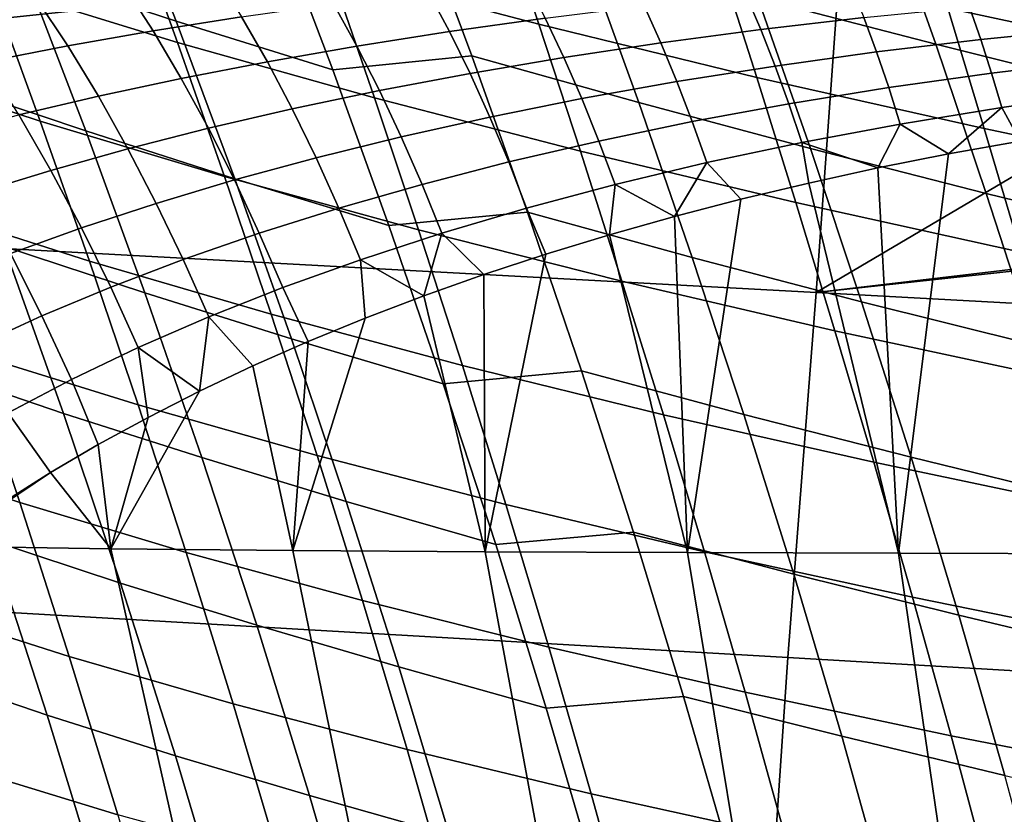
# Model space of a CAD drawing. Header units: metres. Extents: x -25 to 132, y -25 to 25.
# Tile 139 of 256: x 26.15 to 28.96, y 7.65 to 9.92. Entities that reach past the tile are written whole.
import ezdxf

# ---------------------------------------------------------------- set-up
doc = ezdxf.new("R2010")
doc.units = ezdxf.units.M
doc.layers.add('solid_12_061_071_XXX', color=7, linetype='CONTINUOUS')

msp = doc.modelspace()

# ---------------------------------------------------------------- linework, layer by layer
at = {"layer": 'solid_12_061_071_XXX'}
for points in [[(25.981737, 10.507358, 82.861015), (26.161188, 10.060187, 83.080109), (26.593985, 9.918095, 82.768791), (26.421732, 10.360387, 82.5588)], [(26.906631, 10.426114, 33.970982), (27.511536, 10.263227, 35.129482), (27.630461, 9.909755, 34.87851), (27.033524, 10.067559, 33.710922)], [(25.919434, 10.40146, 31.354834), (26.463165, 10.231322, 32.536015), (26.59799, 9.857811, 32.280048), (26.062788, 10.022005, 31.089884)], [(28.100836, 10.410059, 81.210632), (28.255943, 9.985333, 81.402832), (28.764809, 9.852955, 81.174698), (28.615971, 10.274047, 80.991043)], [(26.421732, 10.360387, 82.5588), (26.593985, 9.918095, 82.768791), (27.0413, 9.77921, 82.469711), (26.875984, 10.216816, 82.268547)], [(25.671965, 10.315702, 138.919922), (21.968496, 9.492593, 138.299957), (28.459621, 10.175681, 139.687637)], [(28.615971, 10.274047, 80.991043), (28.764809, 9.852955, 81.174698), (29.284479, 9.723538, 80.962959), (29.141685, 10.14117, 80.787529)], [(28.695827, 10.291453, 37.666496), (29.38553, 10.141973, 38.7892), (29.482023, 9.810147, 38.553387), (28.799294, 9.955608, 37.421692)], [(27.0413, 9.77921, 82.469711), (27.438961, 9.819657, 82.107117), (27.275061, 10.259124, 81.906448), (26.875984, 10.216816, 82.268547)], [(27.275061, 10.259124, 81.906448), (27.438961, 9.819657, 82.107117), (27.916317, 9.685614, 81.838982), (27.759048, 10.120811, 81.64695)], [(27.511536, 10.263227, 35.129482), (28.142406, 10.106629, 36.280136), (28.253761, 9.757951, 36.038055), (27.630461, 9.909755, 34.87851)], [(26.463165, 10.231322, 32.536015), (27.033524, 10.067559, 33.710922), (27.160223, 9.699682, 33.463745), (26.59799, 9.857811, 32.280048)], [(25.554504, 10.192702, 29.894304), (26.062788, 10.022005, 31.089884), (26.205091, 9.632424, 30.838795), (25.705452, 9.796577, 29.634506)], [(25.744583, 10.202624, 83.403992), (25.926035, 9.742476, 83.620705), (26.33548, 9.605294, 83.288193), (26.161188, 10.060187, 83.080109)], [(28.459621, 10.175681, 139.687637), (21.968496, 9.492593, 138.299957), (28.423347, 9.143338, 140.067734), (28.497089, 10.173799, 139.697952)], [(30.039171, 10.096352, 140.121933), (28.497089, 10.173799, 139.697952), (28.423347, 9.143338, 140.067734)], [(27.759048, 10.120811, 81.64695), (27.916317, 9.685614, 81.838982), (28.406799, 9.55423, 81.58651), (28.255943, 9.985333, 81.402832)], [(28.142406, 10.106629, 36.280136), (28.799294, 9.955608, 37.421692), (28.903463, 9.611448, 37.18832), (28.253761, 9.757951, 36.038055)], [(34.56134, 9.869236, 141.36319), (30.039171, 10.096352, 140.121933), (28.423347, 9.143338, 140.067734)], [(26.161188, 10.060187, 83.080109), (26.33548, 9.605294, 83.288193), (26.761269, 9.468365, 82.968369), (26.593985, 9.918095, 82.768791)], [(26.445267, 10.019501, 132.965759), (26.705494, 10.052488, 133.191513), (26.780931, 9.930667, 133.117722), (26.527805, 9.89047, 132.890442)], [(27.033524, 10.067559, 33.710922), (27.630461, 9.909755, 34.87851), (27.749422, 9.547213, 34.639946), (27.160223, 9.699682, 33.463745)], [(26.062788, 10.022005, 31.089884), (26.59799, 9.857811, 32.280048), (26.732054, 9.474443, 32.03746), (26.205091, 9.632424, 30.838795)], [(26.193975, 9.984173, 132.734268), (26.445267, 10.019501, 132.965759), (26.527805, 9.89047, 132.890442), (26.283939, 9.847679, 132.6577)], [(27.314177, 10.002994, 133.554443), (27.593826, 10.034946, 133.763199), (27.648684, 9.927306, 133.7034), (27.374903, 9.888706, 133.493118)], [(28.221991, 9.994552, 134.103439), (28.520882, 10.022912, 134.292511), (28.559038, 9.928673, 134.24498), (28.264812, 9.8945, 134.054596)], [(27.043127, 9.968201, 133.339157), (27.314177, 10.002994, 133.554443), (27.374903, 9.888706, 133.493118), (27.110067, 9.846961, 133.27652)], [(27.931147, 9.962634, 133.906952), (28.221991, 9.994552, 134.103439), (28.264812, 9.8945, 134.054596), (27.978979, 9.856386, 133.856888)], [(25.951811, 9.94656, 132.497421), (26.193975, 9.984173, 132.734268), (26.283939, 9.847679, 132.6577), (26.049503, 9.802363, 132.419861)], [(26.780931, 9.930667, 133.117722), (27.043127, 9.968201, 133.339157), (27.110067, 9.846961, 133.27652), (26.854414, 9.802185, 133.05394)], [(28.255943, 9.985333, 81.402832), (28.406799, 9.55423, 81.58651), (28.90947, 9.425758, 81.350327), (28.764809, 9.852955, 81.174698)], [(28.861296, 9.958721, 134.427643), (29.171183, 9.984454, 134.602264), (29.199707, 9.896976, 134.563904), (28.893702, 9.866118, 134.388367)], [(27.648684, 9.927306, 133.7034), (27.931147, 9.962634, 133.906952), (27.978979, 9.856386, 133.856888), (27.701864, 9.814503, 133.652237)], [(28.559038, 9.928673, 134.24498), (28.861296, 9.958721, 134.427643), (28.893702, 9.866118, 134.388367), (28.59565, 9.830493, 134.204803)], [(28.799294, 9.955608, 37.421692), (29.482023, 9.810147, 38.553387), (29.579376, 9.470232, 38.328529), (28.903463, 9.611448, 37.18832)], [(26.527805, 9.89047, 132.890442), (26.780931, 9.930667, 133.117722), (26.854414, 9.802185, 133.05394), (26.608137, 9.754473, 132.825775)], [(26.593985, 9.918095, 82.768791), (26.761269, 9.468365, 82.968369), (27.201813, 9.334448, 82.661041), (27.0413, 9.77921, 82.469711)], [(27.374903, 9.888706, 133.493118), (27.648684, 9.927306, 133.7034), (27.701864, 9.814503, 133.652237), (27.43376, 9.769012, 133.441025)], [(27.630461, 9.909755, 34.87851), (28.253761, 9.757951, 36.038055), (28.365366, 9.400444, 35.807892), (27.749422, 9.547213, 34.639946)], [(28.264812, 9.8945, 134.054596), (28.559038, 9.928673, 134.24498), (28.59565, 9.830493, 134.204803), (28.305952, 9.790322, 134.013611)], [(26.283939, 9.847679, 132.6577), (26.527805, 9.89047, 132.890442), (26.608137, 9.754473, 132.825775), (26.37141, 9.703911, 132.592407)], [(27.110067, 9.846961, 133.27652), (27.374903, 9.888706, 133.493118), (27.43376, 9.769012, 133.441025), (27.174911, 9.720061, 133.223663)], [(27.978979, 9.856386, 133.856888), (28.264812, 9.8945, 134.054596), (28.305952, 9.790322, 134.013611), (28.024967, 9.745817, 133.815186)], [(28.893702, 9.866118, 134.388367), (29.199707, 9.896976, 134.563904), (29.226788, 9.806409, 134.532288), (28.924551, 9.770292, 134.356247)], [(26.59799, 9.857811, 32.280048), (27.160223, 9.699682, 33.463745), (27.286427, 9.322208, 33.229465), (26.732054, 9.474443, 32.03746)], [(27.701864, 9.814503, 133.652237), (27.978979, 9.856386, 133.856888), (28.024967, 9.745817, 133.815186), (27.75301, 9.697177, 133.60997)], [(34.56134, 9.869236, 141.36319), (28.423347, 9.143338, 140.067734), (34.925011, 9.850969, 141.462906)], [(34.925011, 9.850969, 141.462906), (28.423347, 9.143338, 140.067734), (34.880192, 8.792013, 141.828049), (34.961403, 9.849141, 141.472885)], [(28.59565, 9.830493, 134.204803), (28.893702, 9.866118, 134.388367), (28.924551, 9.770292, 134.356247), (28.630566, 9.728946, 134.172241)], [(28.764809, 9.852955, 81.174698), (28.90947, 9.425758, 81.350327), (29.423155, 9.300075, 81.130829), (29.284479, 9.723538, 80.962959)], [(26.049503, 9.802363, 132.419861), (26.283939, 9.847679, 132.6577), (26.37141, 9.703911, 132.592407), (26.144379, 9.650578, 132.354233)], [(26.854414, 9.802185, 133.05394), (27.110067, 9.846961, 133.27652), (27.174911, 9.720061, 133.223663), (26.925543, 9.667786, 133.000565)], [(28.305952, 9.790322, 134.013611), (28.59565, 9.830493, 134.204803), (28.630566, 9.728946, 134.172241), (28.345232, 9.682626, 133.980713)], [(25.705452, 9.796577, 29.634506), (26.205091, 9.632424, 30.838795), (26.346008, 9.23245, 30.601572), (25.854681, 9.389784, 29.389055)], [(26.608137, 9.754473, 132.825775), (26.854414, 9.802185, 133.05394), (26.925543, 9.667786, 133.000565), (26.685825, 9.612298, 132.772125)], [(27.201813, 9.334448, 82.661041), (27.59812, 9.373081, 82.298111), (27.438961, 9.819657, 82.107117), (27.0413, 9.77921, 82.469711)], [(27.43376, 9.769012, 133.441025), (27.701864, 9.814503, 133.652237), (27.75301, 9.697177, 133.60997), (27.490358, 9.644589, 133.398392)], [(27.438961, 9.819657, 82.107117), (27.59812, 9.373081, 82.298111), (28.068968, 9.243589, 82.021889), (27.916317, 9.685614, 81.838982)], [(28.924551, 9.770292, 134.356247), (29.226788, 9.806409, 134.532288), (29.252245, 9.713274, 134.507568), (28.953642, 9.671791, 134.331451)], [(27.174911, 9.720061, 133.223663), (27.43376, 9.769012, 133.441025), (27.490358, 9.644589, 133.398392), (27.237244, 9.588223, 133.180878)], [(28.024967, 9.745817, 133.815186), (28.305952, 9.790322, 134.013611), (28.345232, 9.682626, 133.980713), (28.068899, 9.631573, 133.78212)], [(28.630566, 9.728946, 134.172241), (28.924551, 9.770292, 134.356247), (28.953642, 9.671791, 134.331451), (28.663563, 9.624613, 134.147476)], [(25.926035, 9.742476, 83.620705), (26.101805, 9.274165, 83.82576), (26.504311, 9.142523, 83.485214), (26.33548, 9.605294, 83.288193)], [(26.37141, 9.703911, 132.592407), (26.608137, 9.754473, 132.825775), (26.685825, 9.612298, 132.772125), (26.45591, 9.553699, 132.538773)], [(27.75301, 9.697177, 133.60997), (28.024967, 9.745817, 133.815186), (28.068899, 9.631573, 133.78212), (27.801874, 9.576015, 133.576889)], [(28.253761, 9.757951, 36.038055), (28.903463, 9.611448, 37.18832), (29.008068, 9.258696, 36.966385), (28.365366, 9.400444, 35.807892)], [(26.925543, 9.667786, 133.000565), (27.174911, 9.720061, 133.223663), (27.237244, 9.588223, 133.180878), (26.993866, 9.528233, 132.957855)], [(28.345232, 9.682626, 133.980713), (28.630566, 9.728946, 134.172241), (28.663563, 9.624613, 134.147476), (28.382402, 9.572027, 133.956116)], [(28.953642, 9.671791, 134.331451), (29.252245, 9.713274, 134.507568), (29.214401, 9.609056, 134.454346), (29.006258, 9.575648, 134.329834)], [(26.144379, 9.650578, 132.354233), (26.37141, 9.703911, 132.592407), (26.45591, 9.553699, 132.538773), (26.235918, 9.49208, 132.300919)], [(27.160223, 9.699682, 33.463745), (27.749422, 9.547213, 34.639946), (27.868132, 9.175323, 34.413784), (27.286427, 9.322208, 33.229465)], [(27.490358, 9.644589, 133.398392), (27.75301, 9.697177, 133.60997), (27.801874, 9.576015, 133.576889), (27.544418, 9.516163, 133.365509)], [(27.916317, 9.685614, 81.838982), (28.068968, 9.243589, 82.021889), (28.553143, 9.116578, 81.761589), (28.406799, 9.55423, 81.58651)], [(28.068899, 9.631573, 133.78212), (28.345232, 9.682626, 133.980713), (28.382402, 9.572027, 133.956116), (28.110504, 9.514306, 133.757843)], [(26.685825, 9.612298, 132.772125), (26.925543, 9.667786, 133.000565), (26.993866, 9.528233, 132.957855), (26.760382, 9.464751, 132.729782)], [(28.663563, 9.624613, 134.147476), (28.953642, 9.671791, 134.331451), (28.801332, 9.538921, 134.200699)], [(28.953642, 9.671791, 134.331451), (29.006258, 9.575648, 134.329834), (28.801332, 9.538921, 134.200699)], [(25.927155, 9.594526, 132.111633), (26.144379, 9.650578, 132.354233), (26.235918, 9.49208, 132.300919), (26.025936, 9.427505, 132.05896)], [(26.205091, 9.632424, 30.838795), (26.732054, 9.474443, 32.03746), (26.865034, 9.080947, 31.808254), (26.346008, 9.23245, 30.601572)], [(27.237244, 9.588223, 133.180878), (27.490358, 9.644589, 133.398392), (27.544418, 9.516163, 133.365509), (27.296747, 9.452212, 133.148422)], [(27.801874, 9.576015, 133.576889), (28.068899, 9.631573, 133.78212), (28.110504, 9.514306, 133.757843), (27.84816, 9.451707, 133.553162)], [(26.33548, 9.605294, 83.288193), (26.504311, 9.142523, 83.485214), (26.923296, 9.01104, 83.157463), (26.761269, 9.468365, 82.968369)], [(26.45591, 9.553699, 132.538773), (26.685825, 9.612298, 132.772125), (26.760382, 9.464751, 132.729782), (26.536915, 9.397896, 132.49707)], [(28.382402, 9.572027, 133.956116), (28.663563, 9.624613, 134.147476), (28.599863, 9.498966, 134.067078)], [(28.663563, 9.624613, 134.147476), (28.801332, 9.538921, 134.200699), (28.599863, 9.498966, 134.067078)], [(28.903463, 9.611448, 37.18832), (29.579376, 9.470232, 38.328529), (29.677332, 9.121955, 38.114632), (29.008068, 9.258696, 36.966385)], [(26.993866, 9.528233, 132.957855), (27.237244, 9.588223, 133.180878), (27.296747, 9.452212, 133.148422), (27.059036, 9.384337, 132.926102)], [(27.544418, 9.516163, 133.365509), (27.801874, 9.576015, 133.576889), (27.84816, 9.451707, 133.553162), (27.595615, 9.384469, 133.342529)], [(28.110504, 9.514306, 133.757843), (28.382402, 9.572027, 133.956116), (28.402027, 9.455827, 133.929092), (28.208012, 9.409567, 133.786835)], [(28.382402, 9.572027, 133.956116), (28.599863, 9.498966, 134.067078), (28.402027, 9.455827, 133.929092)], [(28.801332, 9.538921, 134.200699), (29.006258, 9.575648, 134.329834), (29.284651, 8.396537, 134.179657), (28.658804, 8.397807, 133.801254)], [(26.235918, 9.49208, 132.300919), (26.45591, 9.553699, 132.538773), (26.536915, 9.397896, 132.49707), (26.323559, 9.327769, 132.260193)], [(27.749422, 9.547213, 34.639946), (28.365366, 9.400444, 35.807892), (28.47694, 9.033833, 35.589649), (27.868132, 9.175323, 34.413784)], [(28.406799, 9.55423, 81.58651), (28.553143, 9.116578, 81.761589), (29.049704, 8.992293, 81.517845), (28.90947, 9.425758, 81.350327)], [(26.760382, 9.464751, 132.729782), (26.993866, 9.528233, 132.957855), (27.059036, 9.384337, 132.926102), (26.831419, 9.312691, 132.699005)], [(27.296747, 9.452212, 133.148422), (27.544418, 9.516163, 133.365509), (27.595615, 9.384469, 133.342529), (27.353064, 9.312808, 133.12648)], [(27.84816, 9.451707, 133.553162), (28.110504, 9.514306, 133.757843), (28.018011, 9.360253, 133.640442)], [(28.110504, 9.514306, 133.757843), (28.208012, 9.409567, 133.786835), (28.018011, 9.360253, 133.640442)], [(28.599863, 9.498966, 134.067078), (28.801332, 9.538921, 134.200699), (28.658804, 8.397807, 133.801254)], [(21.968496, 9.492593, 138.299957), (21.883978, 8.47391, 138.638901), (28.342216, 8.100043, 140.393646), (28.423347, 9.143338, 140.067734)], [(26.025936, 9.427505, 132.05896), (26.235918, 9.49208, 132.300919), (26.323559, 9.327769, 132.260193), (26.120377, 9.25445, 132.019547)], [(28.402027, 9.455827, 133.929092), (28.599863, 9.498966, 134.067078), (28.658804, 8.397807, 133.801254)], [(26.536915, 9.397896, 132.49707), (26.760382, 9.464751, 132.729782), (26.831419, 9.312691, 132.699005), (26.613997, 9.237406, 132.46759)], [(26.732054, 9.474443, 32.03746), (27.286427, 9.322208, 33.229465), (27.411829, 8.934861, 33.00808), (26.865034, 9.080947, 31.808254)], [(26.761269, 9.468365, 82.968369), (26.923296, 9.01104, 83.157463), (27.35725, 8.882369, 82.842461), (27.201813, 9.334448, 82.661041)], [(27.059036, 9.384337, 132.926102), (27.296747, 9.452212, 133.148422), (27.353064, 9.312808, 133.12648), (27.120661, 9.236922, 132.905457)], [(27.595615, 9.384469, 133.342529), (27.84816, 9.451707, 133.553162), (27.832169, 9.30792, 133.490036), (27.650684, 9.252648, 133.3358)], [(27.84816, 9.451707, 133.553162), (28.018011, 9.360253, 133.640442), (27.832169, 9.30792, 133.490036)], [(28.208012, 9.409567, 133.786835), (28.402027, 9.455827, 133.929092), (28.658804, 8.397807, 133.801254), (28.055492, 8.399689, 133.383835)], [(25.715134, 9.409334, 84.176643), (25.891832, 8.926659, 84.377663), (26.271578, 8.797543, 84.019089), (26.101805, 9.274165, 83.82576)], [(28.018011, 9.360253, 133.640442), (28.208012, 9.409567, 133.786835), (28.055492, 8.399689, 133.383835)], [(28.365366, 9.400444, 35.807892), (29.008068, 9.258696, 36.966385), (29.112844, 8.897076, 36.755886), (28.47694, 9.033833, 35.589649)], [(28.90947, 9.425758, 81.350327), (29.049704, 8.992293, 81.517845), (29.557468, 8.870617, 81.291054), (29.423155, 9.300075, 81.130829)], [(25.854681, 9.389784, 29.389055), (26.346008, 9.23245, 30.601572), (26.485201, 8.821815, 30.378216), (26.001842, 8.972057, 29.157953)], [(26.323559, 9.327769, 132.260193), (26.536915, 9.397896, 132.49707), (26.613997, 9.237406, 132.46759), (26.406836, 9.158599, 132.232315)], [(26.831419, 9.312691, 132.699005), (27.059036, 9.384337, 132.926102), (27.120661, 9.236922, 132.905457), (26.898516, 9.156985, 132.679962)], [(27.35725, 8.882369, 82.842461), (27.752251, 8.919224, 82.47937), (27.59812, 9.373081, 82.298111), (27.201813, 9.334448, 82.661041)], [(27.353064, 9.312808, 133.12648), (27.595615, 9.384469, 133.342529), (27.650684, 9.252648, 133.3358), (27.473669, 9.19445, 133.177811)], [(27.59812, 9.373081, 82.298111), (27.752251, 8.919224, 82.47937), (28.216726, 8.794569, 82.19561), (28.068968, 9.243589, 82.021889)], [(27.832169, 9.30792, 133.490036), (28.018011, 9.360253, 133.640442), (28.055492, 8.399689, 133.383835)], [(26.120377, 9.25445, 132.019547), (26.323559, 9.327769, 132.260193), (26.406836, 9.158599, 132.232315), (26.209967, 9.076362, 131.993622)], [(27.286427, 9.322208, 33.229465), (27.868132, 9.175323, 34.413784), (27.9863, 8.79381, 34.200031), (27.411829, 8.934861, 33.00808)], [(26.613997, 9.237406, 132.46759), (26.831419, 9.312691, 132.699005), (26.898516, 9.156985, 132.679962), (26.686703, 9.073147, 132.450455)], [(27.120661, 9.236922, 132.905457), (27.353064, 9.312808, 133.12648), (27.301302, 9.133404, 133.016266)], [(27.353064, 9.312808, 133.12648), (27.473669, 9.19445, 133.177811), (27.301302, 9.133404, 133.016266)], [(27.650684, 9.252648, 133.3358), (27.832169, 9.30792, 133.490036), (28.055492, 8.399689, 133.383835), (27.477333, 8.402371, 132.92807)], [(26.101805, 9.274165, 83.82576), (26.271578, 8.797543, 84.019089), (26.667385, 8.671718, 83.67112), (26.504311, 9.142523, 83.485214)], [(25.92738, 9.177982, 131.775513), (26.120377, 9.25445, 132.019547), (26.209967, 9.076362, 131.993622), (26.023378, 8.990758, 131.751907)], [(26.346008, 9.23245, 30.601572), (26.865034, 9.080947, 31.808254), (26.996611, 8.67705, 31.59243), (26.485201, 8.821815, 30.378216)], [(26.406836, 9.158599, 132.232315), (26.613997, 9.237406, 132.46759), (26.686703, 9.073147, 132.450455), (26.485256, 8.985536, 132.217438)], [(26.898516, 9.156985, 132.679962), (27.120661, 9.236922, 132.905457), (27.133682, 9.069511, 132.851288), (26.971001, 9.002857, 132.683121)], [(27.120661, 9.236922, 132.905457), (27.301302, 9.133404, 133.016266), (27.133682, 9.069511, 132.851288)], [(27.473669, 9.19445, 133.177811), (27.650684, 9.252648, 133.3358), (27.477333, 8.402371, 132.92807)], [(28.068968, 9.243589, 82.021889), (28.216726, 8.794569, 82.19561), (28.694708, 8.672213, 81.928001), (28.553143, 9.116578, 81.761589)], [(27.301302, 9.133404, 133.016266), (27.473669, 9.19445, 133.177811), (27.477333, 8.402371, 132.92807)], [(27.868132, 9.175323, 34.413784), (28.47694, 9.033833, 35.589649), (28.588207, 8.657841, 35.383335), (27.9863, 8.79381, 34.200031)], [(26.209967, 9.076362, 131.993622), (26.406836, 9.158599, 132.232315), (26.485256, 8.985536, 132.217438), (26.294182, 8.894259, 131.981323)], [(26.686703, 9.073147, 132.450455), (26.898516, 9.156985, 132.679962), (26.971001, 9.002857, 132.683121), (26.813339, 8.933435, 132.511871)], [(25.546528, 9.127622, 27.93235), (26.001842, 8.972057, 29.157953), (26.146574, 8.543137, 28.941206), (25.699202, 8.69099, 27.708147)], [(26.504311, 9.142523, 83.485214), (26.667385, 8.671718, 83.67112), (27.079781, 8.545959, 83.336029), (26.923296, 9.01104, 83.157463)], [(27.133682, 9.069511, 132.851288), (27.301302, 9.133404, 133.016266), (27.477333, 8.402371, 132.92807), (26.927013, 8.406043, 132.434891)], [(28.423347, 9.143338, 140.067734), (28.342216, 8.100043, 140.393646), (34.802357, 7.72207, 142.141068), (34.880192, 8.792013, 141.828049)], [(28.553143, 9.116578, 81.761589), (28.694708, 8.672213, 81.928001), (29.185255, 8.552394, 81.677185), (29.049704, 8.992293, 81.517845)], [(26.023378, 8.990758, 131.751907), (26.209967, 9.076362, 131.993622), (26.294182, 8.894259, 131.981323), (26.113441, 8.7994, 131.742569)], [(26.485256, 8.985536, 132.217438), (26.686703, 9.073147, 132.450455), (26.660763, 8.861259, 132.337677)], [(26.686703, 9.073147, 132.450455), (26.813339, 8.933435, 132.511871), (26.660763, 8.861259, 132.337677)], [(26.865034, 9.080947, 31.808254), (27.411829, 8.934861, 33.00808), (27.536127, 8.537366, 32.799587), (26.996611, 8.67705, 31.59243)], [(26.971001, 9.002857, 132.683121), (27.133682, 9.069511, 132.851288), (26.927013, 8.406043, 132.434891)], [(26.923296, 9.01104, 83.157463), (27.079781, 8.545959, 83.336029), (27.507334, 8.422812, 83.013908), (27.35725, 8.882369, 82.842461)], [(28.47694, 9.033833, 35.589649), (29.112844, 8.897076, 36.755886), (29.217525, 8.526312, 36.556831), (28.588207, 8.657841, 35.383335)], [(26.485256, 8.985536, 132.217438), (26.513329, 8.786316, 132.16066), (26.371279, 8.708705, 131.981171), (26.294182, 8.894259, 131.981323)], [(26.485256, 8.985536, 132.217438), (26.660763, 8.861259, 132.337677), (26.513329, 8.786316, 132.16066)], [(26.813339, 8.933435, 132.511871), (26.971001, 9.002857, 132.683121), (26.927013, 8.406043, 132.434891)], [(26.001842, 8.972057, 29.157953), (26.485201, 8.821815, 30.378216), (26.622328, 8.400248, 30.168728), (26.146574, 8.543137, 28.941206)], [(25.891832, 8.926659, 84.377663), (26.061951, 8.435241, 84.566299), (26.435047, 8.312455, 84.200645), (26.271578, 8.797543, 84.019089)], [(26.660763, 8.861259, 132.337677), (26.813339, 8.933435, 132.511871), (26.927013, 8.406043, 132.434891), (26.407284, 8.410893, 131.905426)], [(27.411829, 8.934861, 33.00808), (27.9863, 8.79381, 34.200031), (28.103634, 8.402398, 33.998692), (27.536127, 8.537366, 32.799587)], [(26.113441, 8.7994, 131.742569), (26.294182, 8.894259, 131.981323), (26.371279, 8.708705, 131.981171), (26.234705, 8.628452, 131.799454)], [(27.507334, 8.422812, 83.013908), (27.901072, 8.457915, 82.650818), (27.752251, 8.919224, 82.47937), (27.35725, 8.882369, 82.842461)], [(27.752251, 8.919224, 82.47937), (27.901072, 8.457915, 82.650818), (28.359324, 8.338381, 82.360062), (28.216726, 8.794569, 82.19561)], [(26.513329, 8.786316, 132.16066), (26.660763, 8.861259, 132.337677), (26.407284, 8.410893, 131.905426)], [(26.485201, 8.821815, 30.378216), (26.996611, 8.67705, 31.59243), (27.126461, 8.262479, 31.38999), (26.622328, 8.400248, 30.168728)], [(25.942989, 8.701004, 131.501587), (26.113441, 8.7994, 131.742569), (26.234705, 8.628452, 131.799454), (26.103607, 8.545505, 131.615585)], [(26.271578, 8.797543, 84.019089), (26.435047, 8.312455, 84.200645), (26.824404, 8.192722, 83.845825), (26.667385, 8.671718, 83.67112)], [(26.371279, 8.708705, 131.981171), (26.513329, 8.786316, 132.16066), (26.407284, 8.410893, 131.905426)], [(27.9863, 8.79381, 34.200031), (28.588207, 8.657841, 35.383335), (28.698889, 8.272191, 35.188942), (28.103634, 8.402398, 33.998692)], [(28.216726, 8.794569, 82.19561), (28.359324, 8.338381, 82.360062), (28.831236, 8.220964, 82.085655), (28.694708, 8.672213, 81.928001)], [(26.234705, 8.628452, 131.799454), (26.371279, 8.708705, 131.981171), (26.407284, 8.410893, 131.905426)], [(25.699202, 8.69099, 27.708147), (26.146574, 8.543137, 28.941206), (26.288389, 8.102779, 28.738834), (25.848551, 8.242661, 27.498798)], [(26.667385, 8.671718, 83.67112), (26.824404, 8.192722, 83.845825), (27.230433, 8.072968, 83.503983), (27.079781, 8.545959, 83.336029)], [(26.996611, 8.67705, 31.59243), (27.536127, 8.537366, 32.799587), (27.659008, 8.12945, 32.603996), (27.126461, 8.262479, 31.38999)], [(28.694708, 8.672213, 81.928001), (28.831236, 8.220964, 82.085655), (29.31587, 8.105896, 81.828262), (29.185255, 8.552394, 81.677185)], [(28.588207, 8.657841, 35.383335), (29.217525, 8.526312, 36.556831), (29.321846, 8.146128, 36.369225), (28.698889, 8.272191, 35.188942)], [(26.234705, 8.628452, 131.799454), (26.407284, 8.410893, 131.905426), (25.920702, 8.418503, 131.341415)], [(26.103607, 8.545505, 131.615585), (26.234705, 8.628452, 131.799454), (25.920702, 8.418503, 131.341415)], [(25.705599, 8.561258, 84.941643), (25.875359, 8.054101, 85.124565), (26.225166, 7.934936, 84.7425), (26.061951, 8.435241, 84.566299)], [(26.146574, 8.543137, 28.941206), (26.622328, 8.400248, 30.168728), (26.756918, 7.9675, 29.973137), (26.288389, 8.102779, 28.738834)], [(27.079781, 8.545959, 83.336029), (27.230433, 8.072968, 83.503983), (27.651787, 7.955619, 83.175308), (27.507334, 8.422812, 83.013908)], [(27.536127, 8.537366, 32.799587), (28.103634, 8.402398, 33.998692), (28.219837, 8.00081, 33.809765), (27.659008, 8.12945, 32.603996)], [(21.883978, 8.47391, 138.638901), (21.809078, 7.442616, 138.939178), (28.270926, 7.04472, 140.679871), (28.342216, 8.100043, 140.393646)], [(27.651787, 7.955619, 83.175308), (28.044298, 7.988985, 82.812386), (27.901072, 8.457915, 82.650818), (27.507334, 8.422812, 83.013908)], [(27.901072, 8.457915, 82.650818), (28.044298, 7.988985, 82.812386), (28.496481, 7.874857, 82.515175), (28.359324, 8.338381, 82.360062)], [(25.857903, 8.3714, 131.241928), (25.920702, 8.418503, 131.341415), (26.255926, 7.046583, 131.224106), (25.830538, 7.055324, 130.650162)], [(25.920702, 8.418503, 131.341415), (26.407284, 8.410893, 131.905426), (26.716326, 7.039027, 131.767563), (26.255926, 7.046583, 131.224106)], [(26.061951, 8.435241, 84.566299), (26.225166, 7.934936, 84.7425), (26.591902, 7.818752, 84.370369), (26.435047, 8.312455, 84.200645)], [(26.407284, 8.410893, 131.905426), (26.927013, 8.406043, 132.434891), (27.209326, 7.032566, 132.278732), (26.716326, 7.039027, 131.767563)], [(26.622328, 8.400248, 30.168728), (27.126461, 8.262479, 31.38999), (27.254128, 7.836977, 31.200962), (26.756918, 7.9675, 29.973137)], [(26.927013, 8.406043, 132.434891), (27.477333, 8.402371, 132.92807), (27.732479, 7.027108, 132.756042), (27.209326, 7.032566, 132.278732)], [(27.477333, 8.402371, 132.92807), (28.055492, 8.399689, 133.383835), (28.283318, 7.022563, 133.198151), (27.732479, 7.027108, 132.756042)], [(28.055492, 8.399689, 133.383835), (28.658804, 8.397807, 133.801254), (28.859371, 7.01884, 133.603897), (28.283318, 7.022563, 133.198151)], [(28.103634, 8.402398, 33.998692), (28.698889, 8.272191, 35.188942), (28.808701, 7.876607, 35.006485), (28.219837, 8.00081, 33.809765)], [(28.658804, 8.397807, 133.801254), (29.284651, 8.396537, 134.179657), (29.458191, 7.015847, 133.972305), (28.859371, 7.01884, 133.603897)], [(28.359324, 8.338381, 82.360062), (28.496481, 7.874857, 82.515175), (28.96246, 7.762666, 82.234497), (28.831236, 8.220964, 82.085655)], [(26.435047, 8.312455, 84.200645), (26.591902, 7.818752, 84.370369), (26.975069, 7.705381, 84.009293), (26.824404, 8.192722, 83.845825)], [(27.126461, 8.262479, 31.38999), (27.659008, 8.12945, 32.603996), (27.780031, 7.710848, 32.421333), (27.254128, 7.836977, 31.200962)], [(28.698889, 8.272191, 35.188942), (29.321846, 8.146128, 36.369225), (29.425529, 7.756248, 36.193062), (28.808701, 7.876607, 35.006485)], [(25.848551, 8.242661, 27.498798), (26.288389, 8.102779, 28.738834), (26.42668, 7.650764, 28.550888), (25.993954, 7.782429, 27.304352)], [(28.831236, 8.220964, 82.085655), (28.96246, 7.762666, 82.234497), (29.441299, 7.652635, 81.971001), (29.31587, 8.105896, 81.828262)], [(26.824404, 8.192722, 83.845825), (26.975069, 7.705381, 84.009293), (27.374969, 7.591905, 83.66127), (27.230433, 8.072968, 83.503983)], [(27.659008, 8.12945, 32.603996), (28.219837, 8.00081, 33.809765), (28.334482, 7.588778, 33.633278), (27.780031, 7.710848, 32.421333)], [(26.288389, 8.102779, 28.738834), (26.756918, 7.9675, 29.973137), (26.88838, 7.523339, 29.791489), (26.42668, 7.650764, 28.550888)], [(28.342216, 8.100043, 140.393646), (28.270926, 7.04472, 140.679871), (34.734623, 6.640627, 142.413269), (34.802357, 7.72207, 142.141068)], [(25.875359, 8.054101, 85.124565), (26.037561, 7.537642, 85.29438), (26.381155, 7.425598, 84.906212), (26.225166, 7.934936, 84.7425)], [(27.230433, 8.072968, 83.503983), (27.374969, 7.591905, 83.66127), (27.790333, 7.480629, 83.326607), (27.651787, 7.955619, 83.175308)], [(28.219837, 8.00081, 33.809765), (28.808701, 7.876607, 35.006485), (28.917227, 7.470818, 34.835983), (28.334482, 7.588778, 33.633278)], [(26.756918, 7.9675, 29.973137), (27.254128, 7.836977, 31.200962), (27.379032, 7.400301, 31.025396), (26.88838, 7.523339, 29.791489)], [(27.790333, 7.480629, 83.326607), (28.181648, 7.512262, 82.963997), (28.044298, 7.988985, 82.812386), (27.651787, 7.955619, 83.175308)], [(28.044298, 7.988985, 82.812386), (28.181648, 7.512262, 82.963997), (28.627932, 7.403826, 82.660873), (28.496481, 7.874857, 82.515175)], [(26.225166, 7.934936, 84.7425), (26.381155, 7.425598, 84.906212), (26.741833, 7.316284, 84.528191), (26.591902, 7.818752, 84.370369)], [(28.496481, 7.874857, 82.515175), (28.627932, 7.403826, 82.660873), (29.088121, 7.297149, 82.374428), (28.96246, 7.762666, 82.234497)], [(28.808701, 7.876607, 35.006485), (29.425529, 7.756248, 36.193062), (29.528177, 7.356399, 36.028378), (28.917227, 7.470818, 34.835983)], [(27.254128, 7.836977, 31.200962), (27.780031, 7.710848, 32.421333), (27.898634, 7.281308, 32.251648), (27.379032, 7.400301, 31.025396)], [(26.591902, 7.818752, 84.370369), (26.741833, 7.316284, 84.528191), (27.119081, 7.20954, 84.161446), (26.975069, 7.705381, 84.009293)], [(25.993954, 7.782429, 27.304352), (26.42668, 7.650764, 28.550888), (26.560831, 7.186873, 28.377409), (26.134777, 7.310088, 27.124847)], [(26.975069, 7.705381, 84.009293), (27.119081, 7.20954, 84.161446), (27.513102, 7.102612, 83.807823), (27.374969, 7.591905, 83.66127)], [(27.780031, 7.710848, 32.421333), (28.334482, 7.588778, 33.633278), (28.447021, 7.166043, 33.469288), (27.898634, 7.281308, 32.251648)]]:
    msp.add_3dface(points, dxfattribs=at)

doc.saveas('drawing.dxf')
